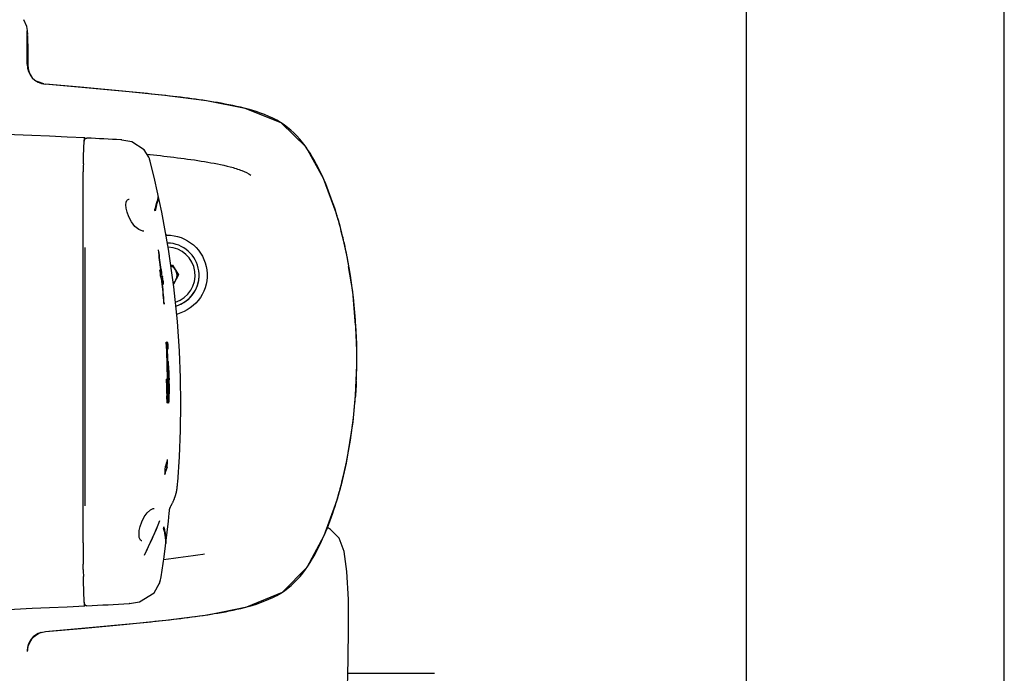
# Model space of a CAD drawing. Header units: millimetres. Extents: x 4086 to 10416, y 123 to 1549.
# Tile 47 of 256: x 6727 to 6788, y 969 to 1009. Entities that reach past the tile are written whole.
import ezdxf

# ---------------------------------------------------------------- set-up
doc = ezdxf.new("R2010")
doc.units = ezdxf.units.MM
doc.layers.add('外形图', color=7, linetype='Continuous')
doc.layers.add('尺寸标注', color=7, linetype='Continuous')
doc.styles.add('思源黑', font='SourceHanSansCN-Normal.ttf')
doc.dimstyles.new('尺寸标注_1_4比例中六', dxfattribs={"dimtxt": 10, "dimasz": 8, "dimexe": 2, "dimexo": 1.5, "dimgap": 1, "dimtad": 1, "dimdec": 1, "dimlfac": 4, "dimdsep": 46, "dimtxsty": '思源黑', "dimcen": 0.09, "dimadec": 0, "dimazin": 0, "dimtp": 0.01, "dimtm": 0.01, "dimtfac": 1, "dimtdec": 1, "dimtofl": 0, "dimtmove": 0, "dimatfit": 3, "dimfxl": 1, "dimtolj": 1, "dimarcsym": 0})

# ---------------------------------------------------------------- blocks, each defined once
blk = doc.blocks.new('*D632')
at = {"layer": 'Defpoints', "color": 0}
for p in [(6771.931, 1036.088), (6771.931, 955.358), (6648.527, 890.762)]:
    blk.add_point(p, dxfattribs=at)
at = {"layer": '尺寸标注', "color": 0, "lineweight": -2}
for p, q in [((6648.527, 892.262), (6648.527, 1038.088)), ((6771.931, 956.858), (6771.931, 1038.088)), ((6656.527, 1036.088), (6763.931, 1036.088))]:
    blk.add_line(p, q, dxfattribs=at)
at = {"layer": '尺寸标注', "color": 0}
for points in [[(6656.527, 1037.422), (6656.527, 1034.755), (6648.527, 1036.088)], [(6763.931, 1034.755), (6763.931, 1037.422), (6771.931, 1036.088)]]:
    blk.add_solid(points, dxfattribs=at)
at = {"layer": '尺寸标注', "color": 0, "insert": (6718.245, 1042.273), "char_height": 10, "attachment_point": 5, "style": '思源黑'}
blk.add_mtext('\\A1;493.5', dxfattribs=at)
blk = doc.blocks.new('*D633')
at = {"layer": 'Defpoints', "color": 0}
for p in [(6787.961, 1067.745), (6648.528, 887.75), (6787.961, 754.658)]:
    blk.add_point(p, dxfattribs=at)
at = {"layer": '尺寸标注', "color": 0, "lineweight": -2}
for p, q in [((6648.528, 889.25), (6648.528, 1069.745)), ((6787.961, 756.158), (6787.961, 1069.745)), ((6656.528, 1067.745), (6779.961, 1067.745))]:
    blk.add_line(p, q, dxfattribs=at)
at = {"layer": '尺寸标注', "color": 0}
for points in [[(6656.528, 1069.078), (6656.528, 1066.412), (6648.528, 1067.745)], [(6779.961, 1066.412), (6779.961, 1069.078), (6787.961, 1067.745)]]:
    blk.add_solid(points, dxfattribs=at)
at = {"layer": '尺寸标注', "color": 0, "insert": (6718.245, 1073.93), "char_height": 10, "attachment_point": 5, "style": '思源黑'}
blk.add_mtext('\\A1;557.3', dxfattribs=at)

msp = doc.modelspace()

# ---------------------------------------------------------------- linework, layer by layer
at = {"layer": '外形图', "color": 7, "linetype": 'Continuous'}
for p, q in [((6727.249, 1008.489), (6727.233, 1008.742)), ((6727.206, 1006.652), (6727.206, 1008.733)), ((6727.254, 1006.631), (6727.25, 1008.437)), ((6727.26, 1007.664), (6727.251, 1007.955)), ((6727.252, 1007.912), (6727.255, 1006.631)), ((6727.276, 1006.487), (6727.276, 1006.476)), ((6727.276, 1006.476), (6727.276, 1006.474)), ((6727.279, 1006.402), (6727.276, 1006.474)), ((6727.285, 1006.364), (6727.279, 1006.402)), ((6730.795, 1002.063), (6730.798, 1002.06)), ((6733.096, 1001.938), (6733.041, 1001.942)), ((6734.63, 1001.091), (6734.606, 1001.121)), ((6734.651, 1001.064), (6734.63, 1001.091)), ((6734.662, 1001.053), (6734.823, 1001.035)), ((6734.75, 1000.91), (6734.731, 1000.944)), ((6734.77, 1000.87), (6734.75, 1000.91)), ((6734.79, 1000.826), (6734.77, 1000.87)), ((6734.811, 1000.775), (6734.79, 1000.826)), ((6734.823, 1001.035), (6734.859, 1001.032)), ((6730.708, 1000.474), (6730.712, 1000.61)), ((6730.708, 1000.463), (6730.708, 1000.474)), ((6734.826, 1000.73), (6734.811, 1000.775)), ((6734.858, 1000.62), (6734.82, 1000.75)), ((6734.831, 1000.715), (6734.826, 1000.729)), ((6735.149, 999.438), (6734.858, 1000.62)), ((6730.694, 999.909), (6730.695, 999.958)), ((6735.151, 999.431), (6735.148, 999.444)), ((6735.583, 997.454), (6735.149, 999.438)), ((6730.688, 997.782), (6730.688, 998.029)), ((6730.688, 997.726), (6730.688, 997.782)), ((6730.688, 997.636), (6730.688, 997.726)), ((6733.376, 998.06), (6733.421, 998.173)), ((6733.422, 998.174), (6733.448, 998.209)), ((6733.448, 998.209), (6733.528, 998.255)), ((6733.528, 998.255), (6733.558, 998.257)), ((6730.687, 997.265), (6730.688, 997.636)), ((6730.687, 996.947), (6730.687, 997.265)), ((6733.386, 997.62), (6733.372, 997.703)), ((6733.425, 997.452), (6733.386, 997.62)), ((6746.431, 997.393), (6746.432, 997.393)), ((6730.687, 996.884), (6730.687, 996.947)), ((6730.687, 996.74), (6730.687, 996.884)), ((6746.824, 995.96), (6746.825, 995.96)), ((6746.935, 995.493), (6746.934, 995.493)), ((6730.818, 979.171), (6730.815, 995.247)), ((6736.141, 994.155), (6736.252, 994.157)), ((6736.252, 994.157), (6736.626, 993.54)), ((6747.454, 992.515), (6747.197, 994.056)), ((6747.222, 994.06), (6747.222, 994.06)), ((6735.542, 993.673), (6735.494, 993.673)), ((6735.565, 993.607), (6735.501, 993.607)), ((6735.542, 993.673), (6735.521, 993.868)), ((6735.537, 993.869), (6735.558, 993.675)), ((6735.558, 993.675), (6735.565, 993.607)), ((6735.626, 993.434), (6735.632, 993.417)), ((6736.626, 993.54), (6736.309, 992.963)), ((6735.632, 993.417), (6735.523, 993.417)), ((6735.597, 993.143), (6735.59, 993.209)), ((6735.653, 993.215), (6735.664, 993.107)), ((6735.679, 992.952), (6735.657, 993.016)), ((6735.664, 993.107), (6735.679, 992.952)), ((6747.631, 990.417), (6747.454, 992.515)), ((6735.736, 991.787), (6735.741, 991.72)), ((6736.554, 991.11), (6736.507, 991.097)), ((6747.648, 990.418), (6747.649, 990.418)), ((6735.878, 989.367), (6735.861, 989.367)), ((6735.967, 989.345), (6735.911, 989.345)), ((6735.973, 989.213), (6735.967, 989.345)), ((6735.94, 988.95), (6735.985, 988.95)), ((6735.953, 988.149), (6735.954, 988.076)), ((6735.954, 988.076), (6735.956, 988.007)), ((6735.995, 987.755), (6735.961, 987.755)), ((6735.98, 987.415), (6735.967, 987.459)), ((6736.038, 987.444), (6736.037, 987.462)), ((6747.692, 987.348), (6747.693, 987.348)), ((6735.902, 987.064), (6735.884, 987.064)), ((6735.89, 986.757), (6735.889, 986.823)), ((6735.903, 986.962), (6735.902, 987.064)), ((6735.905, 986.859), (6735.903, 986.962)), ((6735.907, 986.757), (6735.905, 986.859)), ((6735.944, 986.866), (6735.944, 986.845)), ((6735.945, 986.824), (6735.944, 986.845)), ((6735.961, 986.845), (6735.961, 986.867)), ((6735.961, 986.824), (6735.961, 986.845)), ((6747.683, 987.081), (6747.687, 987.161)), ((6747.687, 987.161), (6747.688, 987.211)), ((6736.04, 986.686), (6736.04, 986.669)), ((6735.931, 986.033), (6735.902, 986.033)), ((6735.991, 985.991), (6736.021, 985.991)), ((6747.474, 984.412), (6747.557, 985.361)), ((6747.058, 981.839), (6747.474, 984.412)), ((6746.747, 980.49), (6747.058, 981.839)), ((6735.808, 981.585), (6735.817, 981.616)), ((6735.918, 981.586), (6735.808, 981.586)), ((6735.918, 981.586), (6735.91, 981.556)), ((6746.622, 980.022), (6746.62, 980.022)), ((6736.237, 979.328), (6736.254, 979.364)), ((6736.254, 979.364), (6736.268, 979.394)), ((6736.268, 979.394), (6736.286, 979.432)), ((6730.689, 979.165), (6730.689, 979.193)), ((6730.69, 978.527), (6730.689, 979.165)), ((6736.048, 978.73), (6736.062, 978.865)), ((6736.062, 978.865), (6736.069, 978.938)), ((6736.069, 978.938), (6736.072, 978.963)), ((6736.072, 978.963), (6736.075, 978.993)), ((6736.075, 978.993), (6736.078, 979.015)), ((6736.075, 978.991), (6736.078, 978.998)), ((6736.078, 979.015), (6736.08, 979.031)), ((6736.078, 978.998), (6736.081, 979.005)), ((6736.08, 979.031), (6736.081, 979.042)), ((6736.081, 979.042), (6736.082, 979.046)), ((6736.081, 979.005), (6736.084, 979.012)), ((6736.082, 979.05), (6736.083, 979.052)), ((6736.082, 979.046), (6736.082, 979.05)), ((6736.083, 979.052), (6736.083, 979.052)), ((6736.084, 979.012), (6736.089, 979.023)), ((6736.089, 979.023), (6736.094, 979.034)), ((6736.094, 979.034), (6736.099, 979.046)), ((6736.099, 979.046), (6736.105, 979.058)), ((6736.105, 979.058), (6736.112, 979.074)), ((6736.112, 979.074), (6736.121, 979.091)), ((6736.121, 979.091), (6736.132, 979.114)), ((6736.132, 979.114), (6736.147, 979.146)), ((6736.218, 979.289), (6736.237, 979.328)), ((6730.69, 978.446), (6730.69, 978.527)), ((6730.69, 978.38), (6730.69, 978.446)), ((6730.69, 978.001), (6730.69, 978.38)), ((6734.243, 977.899), (6734.342, 978.189)), ((6730.69, 977.765), (6730.69, 978.001)), ((6730.69, 977.627), (6730.69, 977.765)), ((6730.691, 977.477), (6730.69, 977.627)), ((6734.17, 977.408), (6734.176, 977.53)), ((6734.176, 977.529), (6734.189, 977.64)), ((6734.189, 977.64), (6734.243, 977.899)), ((6746.068, 977.709), (6746.07, 977.708)), ((6730.691, 977.143), (6730.691, 977.477)), ((6730.691, 976.882), (6730.691, 977.143)), ((6734.188, 977.2), (6734.17, 977.408)), ((6734.238, 977.072), (6734.188, 977.2)), ((6734.266, 977.036), (6734.238, 977.072)), ((6735.54, 974.762), (6735.723, 976.002)), ((6738.25, 976.173), (6738.135, 976.154)), ((6730.701, 975.216), (6730.697, 975.417)), ((6730.714, 974.626), (6730.711, 974.783)), ((6735.457, 974.417), (6735.473, 974.465)), ((6735.473, 974.465), (6735.482, 974.492)), ((6735.478, 974.479), (6735.54, 974.763)), ((6735.103, 973.77), (6735.442, 974.366)), ((6735.321, 974.151), (6735.348, 974.195)), ((6735.442, 974.366), (6735.428, 974.331)), ((6733.583, 973.104), (6733.553, 973.102)), ((6728.358, 971.357), (6730.575, 971.553)), ((6747.202, 971.608), (6747.202, 971.608)), ((6728.084, 971.305), (6728.346, 971.357)), ((6747.152, 968.757), (6752.53, 968.757))]:
    msp.add_line(p, q, dxfattribs=at)
for points in [[(6727.233, 1008.742), (6727.192, 1008.997), (6727.008, 1009.421)], [(6727.276, 1006.487), (6727.27, 1007.053), (6727.26, 1007.664)], [(6728.246, 1005.422), (6727.828, 1005.584), (6727.82, 1005.592)], [(6733.134, 1004.975), (6730.514, 1005.216), (6728.355, 1005.407)], [(6746.432, 997.393), (6746.43, 997.398), (6745.641, 999.533), (6744.554, 1001.498), (6742.999, 1003.009), (6740.778, 1003.898), (6738.363, 1004.372), (6735.766, 1004.706), (6733.134, 1004.975)], [(6734.776, 1000.866), (6734.499, 1001.319), (6733.729, 1001.825), (6733.095, 1001.932)], [(6734.731, 1000.944), (6734.712, 1000.975), (6734.695, 1001.002), (6734.679, 1001.025), (6734.664, 1001.046), (6734.651, 1001.064)], [(6733.372, 997.703), (6733.357, 997.899), (6733.376, 998.06)], [(6734.467, 996.257), (6734.397, 996.264), (6734.166, 996.359), (6733.919, 996.564), (6733.701, 996.843), (6733.534, 997.152), (6733.425, 997.452)], [(6736.573, 980.654), (6736.681, 982.222), (6736.75, 983.892), (6736.771, 985.52), (6736.749, 987.133), (6736.682, 988.796), (6736.554, 990.643), (6736.333, 992.792), (6736.002, 995.143), (6735.583, 997.454)], [(6736.286, 979.432), (6736.298, 979.459), (6736.313, 979.493), (6736.328, 979.527), (6736.34, 979.555), (6736.35, 979.578), (6736.358, 979.599), (6736.366, 979.618), (6736.373, 979.635), (6736.379, 979.651), (6736.385, 979.666), (6736.39, 979.681), (6736.395, 979.695), (6736.4, 979.709), (6736.405, 979.723), (6736.41, 979.736), (6736.415, 979.75), (6736.419, 979.763), (6736.424, 979.776), (6736.428, 979.789), (6736.432, 979.802), (6736.437, 979.816), (6736.441, 979.829), (6736.445, 979.843), (6736.449, 979.857), (6736.453, 979.87), (6736.458, 979.885), (6736.462, 979.899), (6736.465, 979.913), (6736.469, 979.927), (6736.473, 979.941), (6736.477, 979.955), (6736.48, 979.968), (6736.484, 979.982), (6736.487, 979.995), (6736.49, 980.008), (6736.493, 980.021), (6736.496, 980.033), (6736.498, 980.045), (6736.501, 980.057), (6736.503, 980.068), (6736.505, 980.079), (6736.508, 980.089), (6736.51, 980.1), (6736.512, 980.11), (6736.514, 980.121), (6736.516, 980.132), (6736.517, 980.142), (6736.519, 980.153), (6736.521, 980.164), (6736.523, 980.175), (6736.525, 980.187), (6736.527, 980.199), (6736.528, 980.211), (6736.53, 980.224), (6736.532, 980.237), (6736.534, 980.251), (6736.536, 980.267), (6736.538, 980.283), (6736.54, 980.3), (6736.542, 980.319), (6736.544, 980.34), (6736.547, 980.363), (6736.549, 980.39), (6736.552, 980.421), (6736.556, 980.458), (6736.56, 980.504), (6736.565, 980.567), (6736.573, 980.655)], [(6745.686, 977.335), (6746.467, 979.485), (6746.622, 980.022)], [(6734.342, 978.189), (6734.489, 978.483), (6734.673, 978.739), (6734.873, 978.919), (6735.054, 979.002), (6735.11, 979.007)], [(6736.147, 979.146), (6736.175, 979.201), (6736.178, 979.208), (6736.182, 979.215), (6736.218, 979.289)], [(6734.501, 976.112), (6734.584, 976.274), (6734.666, 976.436), (6734.746, 976.599), (6734.824, 976.763), (6734.901, 976.928), (6734.977, 977.093), (6735.051, 977.259), (6735.124, 977.426), (6735.195, 977.593), (6735.264, 977.761), (6735.332, 977.929), (6735.399, 978.098), (6735.464, 978.268)], [(6735.723, 976.002), (6735.995, 978.213), (6736.048, 978.728)], [(6746.068, 977.709), (6745.887, 977.827), (6745.884, 977.83)], [(6747.202, 971.608), (6747.183, 973.356), (6747.094, 975.082), (6746.918, 976.328), (6746.616, 977.167), (6746.07, 977.708)], [(6730.575, 971.553), (6733.203, 971.796), (6735.846, 972.067), (6738.451, 972.406), (6740.871, 972.891), (6743.08, 973.807), (6744.614, 975.352), (6745.686, 977.335)], [(6734.338, 977.007), (6734.326, 977.008), (6734.266, 977.036)], [(6735.348, 974.195), (6735.358, 974.211), (6735.369, 974.23), (6735.381, 974.251), (6735.395, 974.276)], [(6735.395, 974.276), (6735.409, 974.305), (6735.425, 974.338), (6735.441, 974.375), (6735.457, 974.417)], [(6733.582, 973.107), (6734.2, 973.204), (6735.103, 973.77)], [(6745.154, 949.793), (6745.861, 953.508), (6746.38, 957.279), (6746.729, 960.821), (6746.957, 964.069), (6747.1, 967.015), (6747.178, 969.589), (6747.202, 971.608)]]:
    msp.add_lwpolyline(points, dxfattribs=at)
for centre, radius, start, end in [((6724.409, 1007.907), 2.843, 0.11375, 0.58377), ((6728.456, 1006.652), 1.25, 179.99996, 264.98949), ((6728.508, 1006.633), 1.254, 180.11945, 184.50737), ((6728.509, 1006.633), 1.255, 184.50917, 187.261), ((6728.516, 1006.634), 1.262, 187.26445, 191.61521), ((6728.5, 1006.487), 1.224, 179.99972, 180.58394), ((6728.529, 1006.488), 1.253, 180.60673, 188.30321), ((6713.295, 657.249), 345.258, 87.0946, 92.9054), ((6713.295, 657.474), 345.033, 86.71912, 87.07086), ((6733.922, 1000.505), 0.928, 20.47764, 22.4797), ((6881.187, 996.412), 150.533, 178.45799, 178.65016), ((6678.1, 985.965), 58.618, 13.12172, 13.28141), ((6733.95, 997.313), 1.236, 9.57096, 14.78253), ((6722.362, 990.006), 25.177, 13.67874, 17.06066), ((6722.362, 990.006), 25.177, 13.67876, 17.06066), ((6735.908, 993.527), 2.497, 90.02279, 91.47829), ((6719.832, 989.37), 27.785, 12.72999, 13.72102), ((6719.834, 989.37), 27.785, 12.73006, 13.72108), ((6735.906, 993.525), 2, 285.97057, 89.22969), ((6735.906, 993.525), 1.75, 287.41853, 87.6059), ((6735.905, 993.525), 1.75, 287.46296, 87.56221), ((6717.848, 988.932), 29.818, 9.90327, 12.71112), ((6717.848, 988.932), 29.818, 9.90328, 12.71113), ((6665.144, 986.096), 70.804, 6.30118, 7.30196), ((6665.165, 986.095), 70.8, 6.30437, 7.25014), ((6735.906, 993.525), 0.625, 32.81099, 67.07579), ((6665.065, 986.101), 70.834, 5.91281, 6.29055), ((6708.461, 983.956), 28.771, 19.73852, 20.13972), ((6707.618, 983.698), 29.652, 19.1677, 19.52248), ((6735.906, 993.525), 0.625, 332.81762, 29.64388), ((6735.907, 993.525), 2, 285.94536, 359.99996), ((6708.599, 983.698), 28.618, 19.41092, 19.81344), ((6665.084, 986.09), 70.864, 4.61026, 5.71184), ((6665.12, 986.089), 70.845, 4.61301, 5.71378), ((6706.618, 983.051), 30.701, 18.93977, 19.19039), ((6665.261, 986.094), 70.751, 5.7761, 5.94043), ((6709.027, 982.923), 28.125, 18.226, 18.36712), ((6714.708, 988.381), 33.003, 358.20603, 3.53884), ((6714.713, 988.381), 32.999, 358.20576, 3.53927), ((6664.972, 985.772), 70.981, 1.04377, 2.90269), ((6664.988, 985.772), 70.981, 1.04406, 2.90267), ((6664.234, 986.233), 71.744, 2.17044, 2.48596), ((6665.076, 985.772), 70.98, 2.56588, 2.77854), ((6665.491, 986.288), 70.486, 1.51289, 2.16441), ((6680.588, 986.784), 55.395, 1.2655, 2.24131), ((6673.622, 986.468), 62.353, 1.1808, 1.41351), ((6688.035, 986.763), 47.938, 0.83194, 1.18397), ((6726.177, 986.998), 9.855, 2.47276, 3.12507), ((6708.355, 986.439), 27.701, 2.11666, 2.36767), ((6708.721, 986.467), 27.335, 0.434, 2.04891), ((6714.541, 988.397), 33.169, 357.95187, 358.18775), ((6664.921, 985.772), 70.975, 0.84804, 1.0428), ((6664.96, 985.772), 70.993, 0.88313, 1.04368), ((6700.309, 986.302), 35.639, 0.5002, 0.8383), ((6664.976, 985.772), 70.994, 0.88341, 1.04397), ((6711.086, 986.514), 24.954, 0.39573, 1.1574), ((6712.663, 988.489), 35.048, 355.91036, 357.46455), ((6713.936, 988.42), 33.773, 357.48482, 357.63396), ((6714.394, 988.402), 33.316, 357.48161, 357.72674), ((6765.613, 986.748), 29.72, 181.1093, 181.39076), ((6718.889, 986.304), 17.076, 359.06672, 359.5598), ((6686.394, 991.872), 49.869, 353.88467, 354.01135), ((6885.688, 989.185), 149.732, 181.00472, 181.14615), ((6772.519, 986.943), 36.54, 181.17964, 181.42359), ((6717.957, 986.542), 18.083, 359.49259, 0.40063), ((6722.936, 986.299), 13.119, 358.64814, 359.19387), ((6753.123, 986.456), 17.138, 181.40793, 181.78535), ((6708.179, 989.82), 28.83, 343.46848, 344.3653), ((6665.141, 985.449), 70.882, 356.87616, 357.25127), ((6665.042, 985.432), 70.87, 356.51294, 356.88825), ((6707.469, 989.734), 29.593, 343.08109, 343.95751), ((6721.819, 986.895), 25.736, 344.50936, 345.5874), ((6721.821, 986.895), 25.736, 344.50929, 345.58733), ((6716.839, 985.291), 19.905, 332.5397, 339.3404), ((6755.928, 982.56), 20.756, 193.0424, 193.31383), ((7157.262, 977.363), 426.571, 180.06469, 180.21224), ((6810.617, 976.065), 79.923, 180.20237, 180.37201), ((6910.389, 979.057), 179.729, 181.22448, 181.36273), ((6734.584, 974.678), 0.913, 341.97998, 347.20374), ((6734.459, 974.782), 1.063, 344.1906, 346.73901), ((6734.59, 974.676), 0.907, 339.97891, 341.96714), ((6713.298, 1317.767), 345.259, 267.09462, 272.90538), ((6713.298, 1317.541), 345.034, 272.92914, 273.36543), ((6728.455, 970.112), 1.25, 107.27973, 177.0131), ((6728.508, 970.103), 1.274, 108.88565, 112.1167)]:
    msp.add_arc(centre, radius, start, end, dxfattribs=at)
for points in [[(6727.482, 1005.912), (6727.384, 1006.051), (6727.314, 1006.214), (6727.28, 1006.38)], [(6730.84, 1002.028), (6730.863, 1002.048), (6730.896, 1002.058), (6730.926, 1002.056)], [(6730.775, 1001.862), (6730.777, 1001.878), (6730.779, 1001.893), (6730.782, 1001.909)], [(6734.859, 1001.032), (6735.99, 1000.91), (6737.12, 1000.779), (6738.242, 1000.593)], [(6735.201, 997.605), (6735.192, 997.576), (6735.182, 997.547), (6735.169, 997.519)], [(6736.445, 993.208), (6736.408, 993.144), (6736.357, 993.086), (6736.299, 993.039)], [(6736.033, 987.583), (6736.03, 987.656), (6736.027, 987.728), (6736.022, 987.8)], [(6747.684, 987.081), (6747.685, 987.108), (6747.687, 987.135), (6747.687, 987.161)], [(6735.996, 986.438), (6735.994, 986.515), (6735.992, 986.592), (6735.991, 986.669)], [(6735.707, 977.876), (6735.703, 977.843), (6735.699, 977.809), (6735.69, 977.777)], [(6738.135, 976.154), (6737.325, 976.023), (6736.512, 975.92), (6735.697, 975.826)], [(6730.929, 972.958), (6730.903, 972.957), (6730.875, 972.964), (6730.854, 972.978)], [(6727.302, 970.49), (6727.366, 970.697), (6727.487, 970.894), (6727.647, 971.041)], [(6727.647, 971.041), (6727.757, 971.143), (6727.889, 971.226), (6728.028, 971.283)], [(6727.246, 970.125), (6727.246, 970.248), (6727.266, 970.372), (6727.302, 970.49)]]:
    msp.add_open_spline(points, degree=3, dxfattribs=at)
for points, knots in [([(6728.346, 971.357), (6729.555, 971.463), (6731.979, 971.676), (6735.632, 972.028), (6738.727, 972.408), (6741.288, 972.949), (6743.969, 974.023), (6745.793, 977.209), (6747.291, 982.113), (6747.981, 988.39), (6747.287, 994.673), (6745.786, 999.576), (6743.95, 1002.756), (6741.273, 1003.819), (6738.714, 1004.358), (6735.623, 1004.737), (6731.974, 1005.089), (6729.554, 1005.301), (6728.346, 1005.407)], [0, 0, 0, 0, 3863.190985, 7744.358445, 11692.451322, 13765.483955, 16104.402856, 20632.023604, 24671.543693, 32581.580557, 40485.252859, 44545.810731, 49055.799259, 51393.039348, 53465.455373, 57406.77504, 61283.330074, 65141.929145, 65141.929145, 65141.929145, 65141.929145]), ([(6730.712, 1000.61), (6730.718, 1000.822), (6730.73, 1001.184), (6730.746, 1001.605), (6730.763, 1001.842), (6730.77, 1001.964), (6730.783, 1002.018), (6730.787, 1002.063), (6730.795, 1002.063)], [0, 0, 0, 0, 11738.270863, 20123.40624, 23058.805364, 25157.13855, 26421.567883, 26874.00213, 26874.00213, 26874.00213, 26874.00213]), ([(6730.798, 1002.06), (6730.8, 1002.057), (6730.803, 1002.049), (6730.805, 1002.042), (6730.806, 1002.037)], [0, 0, 0, 0, 4111.07628, 10555.324631, 10555.324631, 10555.324631, 10555.324631]), ([(6730.806, 1001.989), (6730.808, 1001.991), (6730.812, 1001.997), (6730.816, 1002.003), (6730.818, 1002.005)], [0, 0, 0, 0, 4969.392943, 10553.988325, 10553.988325, 10553.988325, 10553.988325]), ([(6730.818, 1002.005), (6730.821, 1002.009), (6730.828, 1002.017), (6730.836, 1002.025), (6730.84, 1002.028)], [0, 0, 0, 0, 5064.435017, 10554.048626, 10554.048626, 10554.048626, 10554.048626]), ([(6730.782, 1001.909), (6730.785, 1001.925), (6730.786, 1001.954), (6730.8, 1001.979), (6730.806, 1001.989)], [0, 0, 0, 0, 6379.473527, 10553.779358, 10553.779358, 10553.779358, 10553.779358]), ([(6738.242, 1000.593), (6738.778, 1000.504), (6739.565, 1000.356), (6740.526, 1000.067), (6740.957, 999.875), (6741.12, 999.746)], [0, 0, 0, 0, 7495.344934, 11024.273822, 13891.105665, 13891.105665, 13891.105665, 13891.105665]), ([(6730.688, 998.029), (6730.688, 998.225), (6730.689, 998.803), (6730.69, 999.381), (6730.692, 999.763)], [0, 0, 0, 0, 3559.813067, 10493.944886, 10493.944886, 10493.944886, 10493.944886]), ([(6730.692, 999.763), (6730.693, 999.78), (6730.693, 999.829), (6730.693, 999.877), (6730.694, 999.909)], [0, 0, 0, 0, 3722.300324, 10512.87848, 10512.87848, 10512.87848, 10512.87848]), ([(6735.351, 998.411), (6735.349, 998.4), (6735.343, 998.334), (6735.349, 998.268), (6735.343, 998.213)], [0, 0, 0, 0, 1755.711078, 10377.661204, 10377.661204, 10377.661204, 10377.661204]), ([(6735.343, 998.213), (6735.346, 998.228), (6735.352, 998.294), (6735.35, 998.36), (6735.351, 998.411)], [0, 0, 0, 0, 2359.986205, 10376.018251, 10376.018251, 10376.018251, 10376.018251]), ([(6735.145, 997.629), (6735.208, 997.737), (6735.236, 997.912), (6735.298, 998.107), (6735.336, 998.18), (6735.343, 998.213)], [0, 0, 0, 0, 8489.047124, 11631.751484, 13960.983263, 13960.983263, 13960.983263, 13960.983263]), ([(6735.343, 998.213), (6735.339, 998.178), (6735.312, 998.104), (6735.253, 997.904), (6735.237, 997.73), (6735.201, 997.605)], [0, 0, 0, 0, 2394.901282, 5225.805445, 13960.465095, 13960.465095, 13960.465095, 13960.465095]), ([(6730.687, 995.253), (6730.687, 995.628), (6730.687, 996.123), (6730.687, 996.619), (6730.687, 996.74)], [0, 0, 0, 0, 7886.170886, 10445.379009, 10445.379009, 10445.379009, 10445.379009]), ([(6735.907, 996.025), (6736.494, 996.025), (6737.71, 995.574), (6738.606, 993.88), (6738.179, 992.012), (6737.121, 991.262), (6736.554, 991.11)], [0, 0, 0, 0, 4549.800745, 9099.47621, 13649.178889, 18198.786476, 18198.786476, 18198.786476, 18198.786476]), ([(6730.689, 979.193), (6730.689, 980.524), (6730.688, 985.878), (6730.687, 991.231), (6730.687, 995.253)], [0, 0, 0, 0, 2545.916354, 10238.157315, 10238.157315, 10238.157315, 10238.157315]), ([(6735.983, 988.15), (6735.979, 988.15), (6735.978, 988.13), (6735.971, 988.091), (6735.971, 988.042), (6735.969, 988.007)], [0, 0, 0, 0, 1080.935398, 3840.123416, 13678.945662, 13678.945662, 13678.945662, 13678.945662]), ([(6736.004, 988.039), (6736.001, 988.066), (6735.991, 988.091), (6735.994, 988.15), (6735.983, 988.15)], [0, 0, 0, 0, 7371.886265, 10156.232575, 10156.232575, 10156.232575, 10156.232575]), ([(6736.022, 987.8), (6736.021, 987.825), (6736.016, 987.905), (6736.01, 987.985), (6736.004, 988.039)], [0, 0, 0, 0, 3199.592117, 10151.422264, 10151.422264, 10151.422264, 10151.422264]), ([(6735.98, 987.415), (6735.98, 987.437), (6735.981, 987.512), (6735.981, 987.588), (6735.983, 987.641)], [0, 0, 0, 0, 2908.380762, 10144.24951, 10144.24951, 10144.24951, 10144.24951]), ([(6735.983, 987.641), (6735.984, 987.67), (6735.992, 987.695), (6735.985, 987.755), (6735.995, 987.755)], [0, 0, 0, 0, 7586.959618, 10148.443621, 10148.443621, 10148.443621, 10148.443621]), ([(6735.995, 987.755), (6735.999, 987.755), (6736, 987.728), (6736.008, 987.696), (6736.012, 987.622), (6736.016, 987.568), (6736.018, 987.535)], [0, 0, 0, 0, 1110.704204, 4406.76192, 10114.186169, 17991.531049, 17991.531049, 17991.531049, 17991.531049]), ([(6736.023, 987.423), (6736.024, 987.392), (6736.03, 987.257), (6736.033, 987.121), (6736.035, 987.018)], [0, 0, 0, 0, 2357.846485, 10139.611377, 10139.611377, 10139.611377, 10139.611377]), ([(6735.899, 986.173), (6735.898, 986.22), (6735.894, 986.414), (6735.892, 986.609), (6735.89, 986.757)], [0, 0, 0, 0, 2451.309452, 10124.197076, 10124.197076, 10124.197076, 10124.197076]), ([(6735.931, 986.033), (6735.921, 986.051), (6735.926, 986.134), (6735.911, 986.285), (6735.911, 986.509), (6735.908, 986.672), (6735.907, 986.757)], [0, 0, 0, 0, 1510.782723, 5740.961913, 11633.953323, 17945.46527, 17945.46527, 17945.46527, 17945.46527]), ([(6735.964, 986.173), (6735.965, 986.226), (6735.966, 986.443), (6735.964, 986.659), (6735.961, 986.824)], [0, 0, 0, 0, 2452.202238, 10123.197136, 10123.197136, 10123.197136, 10123.197136]), ([(6747.677, 986.938), (6747.672, 986.825), (6747.658, 986.503), (6747.633, 986.182), (6747.622, 985.974)], [0, 0, 0, 0, 3469.107259, 9862.19283, 9862.19283, 9862.19283, 9862.19283]), ([(6747.68, 987.026), (6747.681, 987.035), (6747.682, 987.054), (6747.683, 987.072), (6747.684, 987.081)], [0, 0, 0, 0, 4933.678045, 9868.624054, 9868.624054, 9868.624054, 9868.624054]), ([(6735.931, 986.033), (6735.942, 986.036), (6735.934, 986.106), (6735.953, 986.202), (6735.946, 986.396), (6735.948, 986.537), (6735.947, 986.613)], [0, 0, 0, 0, 999.026355, 4629.449347, 10829.222106, 17941.222793, 17941.222793, 17941.222793, 17941.222793]), ([(6736.006, 986.098), (6736.005, 986.122), (6736.001, 986.235), (6735.998, 986.348), (6735.996, 986.438)], [0, 0, 0, 0, 2089.268111, 10117.989797, 10117.989797, 10117.989797, 10117.989797]), ([(6736.021, 985.991), (6736.015, 985.987), (6736.01, 986.053), (6736.008, 986.069), (6736.006, 986.098)], [0, 0, 0, 0, 1893.522487, 10113.722845, 10113.722845, 10113.722845, 10113.722845]), ([(6736.035, 986.161), (6736.034, 986.118), (6736.022, 986.069), (6736.032, 985.999), (6736.021, 985.991)], [0, 0, 0, 0, 7658.038782, 10114.761931, 10114.761931, 10114.761931, 10114.761931]), ([(6736.04, 986.382), (6736.039, 986.362), (6736.039, 986.288), (6736.037, 986.214), (6736.035, 986.161)], [0, 0, 0, 0, 2798.386087, 10119.206561, 10119.206561, 10119.206561, 10119.206561]), ([(6736.054, 986.115), (6736.054, 986.159), (6736.056, 986.345), (6736.056, 986.531), (6736.055, 986.674)], [0, 0, 0, 0, 2384.257761, 10119.110569, 10119.110569, 10119.110569, 10119.110569]), ([(6735.932, 985.573), (6735.925, 985.579), (6735.923, 985.622), (6735.912, 985.701), (6735.908, 985.847), (6735.904, 985.96), (6735.902, 986.027)], [0, 0, 0, 0, 1090.533061, 4442.431636, 10116.470579, 17924.095785, 17924.095785, 17924.095785, 17924.095785]), ([(6735.932, 985.573), (6735.94, 985.577), (6735.943, 985.619), (6735.953, 985.696), (6735.958, 985.844), (6735.961, 985.958), (6735.963, 986.026)], [0, 0, 0, 0, 1006.48333, 4204.632912, 9911.996634, 17922.630126, 17922.630126, 17922.630126, 17922.630126]), ([(6735.993, 985.922), (6735.993, 985.903), (6735.996, 985.839), (6735.998, 985.774), (6736.001, 985.729)], [0, 0, 0, 0, 2916.606703, 10111.055114, 10111.055114, 10111.055114, 10111.055114]), ([(6736.001, 985.729), (6736.003, 985.69), (6736.013, 985.642), (6736.008, 985.579), (6736.019, 985.569)], [0, 0, 0, 0, 7366.94511, 10106.635324, 10106.635324, 10106.635324, 10106.635324]), ([(6736.019, 985.569), (6736.019, 985.569), (6736.02, 985.569), (6736.02, 985.569), (6736.02, 985.569)], [0, 0, 0, 0, 5443.824615, 10104.280682, 10104.280682, 10104.280682, 10104.280682]), ([(6736.02, 985.569), (6736.029, 985.568), (6736.029, 985.624), (6736.042, 985.683), (6736.045, 985.828), (6736.05, 985.929), (6736.051, 985.99)], [0, 0, 0, 0, 1081.444113, 4551.228034, 10207.249184, 17918.783517, 17918.783517, 17918.783517, 17918.783517]), ([(6747.572, 985.359), (6747.572, 985.372), (6747.593, 985.582), (6747.607, 985.792), (6747.622, 985.989)], [0, 0, 0, 0, 581.466274, 9839.954711, 9839.954711, 9839.954711, 9839.954711]), ([(6747.572, 985.359), (6747.573, 985.37), (6747.59, 985.572), (6747.608, 985.773), (6747.623, 985.965)], [0, 0, 0, 0, 522.361015, 9839.750256, 9839.750256, 9839.750256, 9839.750256]), ([(6735.831, 976.833), (6735.839, 976.912), (6735.849, 977.05), (6735.8, 977.274), (6735.781, 977.515), (6735.719, 977.689), (6735.692, 977.777)], [0, 0, 0, 0, 4373.667119, 7550.732566, 12569.491148, 17633.218612, 17633.218612, 17633.218612, 17633.218612]), ([(6735.729, 977.78), (6735.752, 977.686), (6735.792, 977.505), (6735.809, 977.265), (6735.85, 977.046), (6735.839, 976.911), (6735.831, 976.833)], [0, 0, 0, 0, 5316.757281, 10230.614607, 13292.879682, 17639.777274, 17639.777274, 17639.777274, 17639.777274]), ([(6730.697, 975.417), (6730.696, 975.424), (6730.696, 975.467), (6730.695, 975.51), (6730.695, 975.546)], [0, 0, 0, 0, 1570.79739, 10025.75441, 10025.75441, 10025.75441, 10025.75441]), ([(6730.798, 972.951), (6730.789, 972.951), (6730.787, 973.004), (6730.773, 973.066), (6730.766, 973.206), (6730.755, 973.385), (6730.745, 973.622), (6730.73, 974.04), (6730.72, 974.381), (6730.714, 974.626)], [0, 0, 0, 0, 477.896947, 1835.995691, 4092.719437, 7250.603784, 11310.350584, 16272.154949, 28900.855782, 28900.855782, 28900.855782, 28900.855782]), ([(6730.796, 973.061), (6730.795, 973.07), (6730.783, 973.107), (6730.781, 973.146), (6730.778, 973.176)], [0, 0, 0, 0, 2187.161334, 9977.284647, 9977.284647, 9977.284647, 9977.284647]), ([(6730.854, 972.978), (6730.84, 972.987), (6730.817, 973.012), (6730.797, 973.043), (6730.796, 973.061)], [0, 0, 0, 0, 4716.047839, 9975.021248, 9975.021248, 9975.021248, 9975.021248]), ([(6730.802, 972.955), (6730.801, 972.954), (6730.8, 972.952), (6730.799, 972.951), (6730.798, 972.951)], [0, 0, 0, 0, 6021.324172, 9973.963115, 9973.963115, 9973.963115, 9973.963115]), ([(6730.809, 972.982), (6730.808, 972.976), (6730.806, 972.967), (6730.804, 972.958), (6730.802, 972.955)], [0, 0, 0, 0, 6140.543668, 9974.236105, 9974.236105, 9974.236105, 9974.236105])]:
    msp.add_open_spline(points, degree=3, knots=knots, dxfattribs=at)

# ---------------------------------------------------------------- dimensions: what is measured, and where the dimension line sits
at = {"layer": '尺寸标注', "color": 7}
dim = msp.add_linear_dim(base=(6787.961, 1067.745), p1=(6648.528, 887.75), p2=(6787.961, 754.658), text='557.3', dimstyle='尺寸标注_1_4比例中六', dxfattribs=at)
dim.commit()
dim.dimension.update_dxf_attribs({"geometry": '*D633', "text_midpoint": (6718.245, 1073.93)})
dim = msp.add_linear_dim(base=(6771.931, 1036.088), p1=(6648.527, 890.762), p2=(6771.931, 955.358), text='493.5', dimstyle='尺寸标注_1_4比例中六', dxfattribs=at)
dim.commit()
dim.dimension.update_dxf_attribs({"geometry": '*D632', "text_midpoint": (6718.245, 1036.088), "dimtype": 160})

doc.saveas('drawing.dxf')
